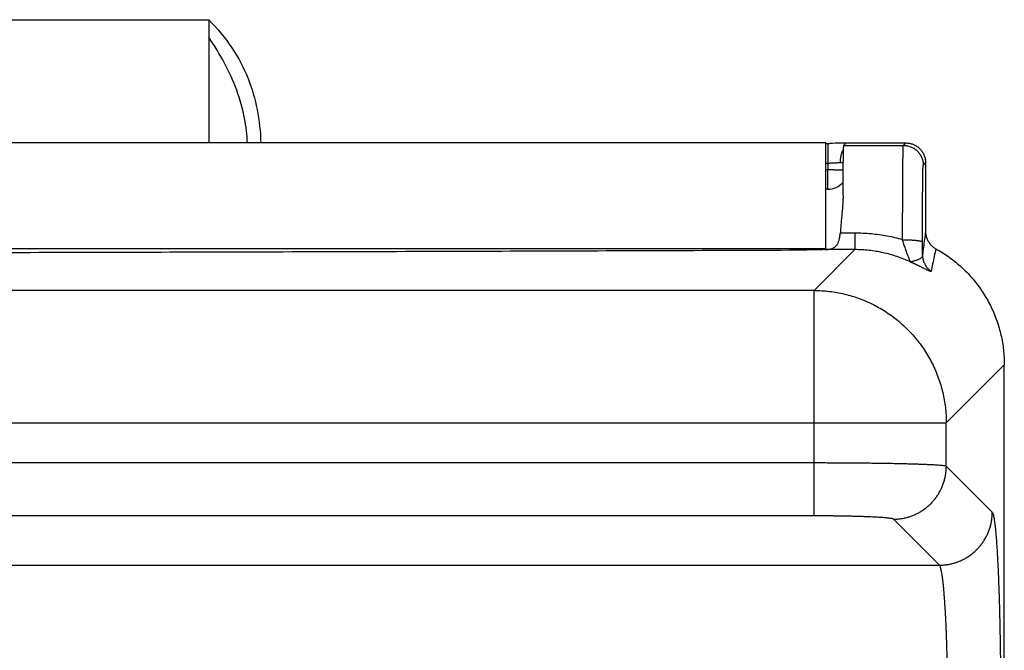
# Model space of a CAD drawing. Header units: inches. Extents: x 0 to 34, y 0 to 22.
# Tile 22 of 109: x 6.553 to 7.297, y 8.657 to 9.133. Entities that reach past the tile are written whole.
import ezdxf

# ---------------------------------------------------------------- set-up
doc = ezdxf.new("R2010")
doc.units = ezdxf.units.IN
doc.header["$LTSCALE"] = 1.87
doc.header["$MEASUREMENT"] = 0
doc.layers.get('0').update_dxf_attribs({"linetype": 'CONTINUOUS'})

msp = doc.modelspace()

# ---------------------------------------------------------------- linework, layer by layer
at = {"color": 7, "linetype": 'CONTINUOUS'}
for p, q in [((5.46615, 9.13316), (6.69607, 9.13316)), ((6.69607, 9.13316), (6.69607, 9.04006)), ((7.16236, 9.04006), (3.96336, 9.04006)), ((7.16236, 8.95953), (7.16236, 9.04006)), ((7.16236, 9.03976), (7.1654, 9.03977)), ((7.16408, 9.03976), (7.16408, 9.02489)), ((7.1778, 9.04), (7.1718, 9.03986)), ((7.17606, 9.03827), (7.17786, 9.04006)), ((7.17606, 9.03827), (7.22106, 9.03827)), ((7.17786, 9.04006), (7.22286, 9.04006)), ((7.22106, 9.03827), (7.22286, 9.04006)), ((7.16236, 9.02489), (7.16408, 9.02489)), ((7.16236, 9.01993), (7.16404, 9.01993)), ((7.16408, 9.02489), (7.16404, 9.01993)), ((7.16404, 9.00506), (7.16404, 9.01993)), ((7.23606, 9.02327), (7.23786, 9.02506)), ((7.23786, 9.02506), (7.23786, 8.9733)), ((7.16404, 9.00506), (7.16236, 9.00506)), ((7.18445, 8.9719), (7.17336, 8.9719)), ((7.18445, 8.9719), (7.18445, 8.9595)), ((7.16236, 8.96006), (3.96336, 8.96006)), ((7.1536, 8.92865), (7.18445, 8.9595)), ((7.18445, 8.9595), (7.16183, 8.9595)), ((7.1536, 8.92865), (3.97211, 8.92865)), ((7.1536, 8.75839), (7.1536, 8.92865)), ((7.25351, 8.82875), (7.29736, 8.8726)), ((7.29736, 5.58997), (7.29736, 8.8726)), ((3.87221, 8.82875), (7.25351, 8.82875)), ((7.25351, 8.79585), (7.25351, 8.82875)), ((7.1536, 8.79835), (3.97211, 8.79835)), ((7.28824, 8.76111), (7.25351, 8.79585)), ((7.1536, 8.75839), (3.97211, 8.75839)), ((7.24828, 8.72115), (7.21355, 8.75589)), ((3.87743, 8.72115), (7.24828, 8.72115))]:
    msp.add_line(p, q, dxfattribs=at)
msp.add_lwpolyline([(7.1718, 9.03986), (7.16965, 9.03981), (7.16752, 9.03978), (7.1654, 9.03977)], dxfattribs=at)
msp.add_arc((7.16404, 9.02006), 0.015, 270, 320.13441, dxfattribs=at)
for points, knots in [([(6.69607, 9.13316), (6.7095, 9.11979), (6.72843, 9.09117), (6.73495, 9.05741), (6.73539, 9.04006)], [0, 0, 0, 0, 0.519576, 1, 1, 1, 1]), ([(6.72532, 9.04006), (6.72509, 9.04633), (6.72348, 9.05993), (6.71775, 9.08002), (6.70846, 9.10044), (6.70046, 9.11349), (6.69607, 9.11989)], [0, 0, 0, 0, 0.213839, 0.475893, 0.737946, 1, 1, 1, 1]), ([(7.17588, 9.03562), (7.17581, 9.03549), (7.17553, 9.03503), (7.1751, 9.03418), (7.17462, 9.03305), (7.17421, 9.03186), (7.17387, 9.03061), (7.17359, 9.02931), (7.17339, 9.02797), (7.17327, 9.02662), (7.17324, 9.0257), (7.17323, 9.02525)], [0, 0, 0, 0, 0.040457, 0.149651, 0.26287, 0.379724, 0.499741, 0.622385, 0.747065, 0.873154, 1, 1, 1, 1]), ([(7.17548, 9.00036), (7.17548, 9.00168), (7.1755, 9.00426), (7.17552, 9.00806), (7.17555, 9.01167), (7.17558, 9.0151), (7.17561, 9.01833), (7.17564, 9.02135), (7.17567, 9.02414), (7.17571, 9.02671), (7.17574, 9.02903), (7.17578, 9.03111), (7.17582, 9.03293), (7.17586, 9.03448), (7.17589, 9.03577), (7.17594, 9.03679), (7.17596, 9.03754), (7.17603, 9.03798), (7.17602, 9.03822), (7.17606, 9.03827)], [0, 0, 0, 0, 0.104372, 0.204487, 0.299961, 0.390509, 0.475749, 0.555453, 0.629267, 0.697004, 0.758358, 0.813176, 0.86121, 0.90234, 0.936383, 0.96325, 0.982831, 0.995079, 1, 1, 1, 1]), ([(7.22051, 8.96697), (7.22051, 8.96857), (7.22051, 8.97174), (7.22052, 8.97648), (7.22053, 8.98115), (7.22054, 8.98574), (7.22055, 8.99022), (7.22056, 8.99459), (7.22058, 8.99883), (7.2206, 9.00292), (7.22062, 9.00685), (7.22064, 9.0106), (7.22066, 9.01416), (7.22069, 9.01752), (7.22071, 9.02065), (7.22074, 9.02356), (7.22077, 9.02623), (7.2208, 9.02865), (7.22083, 9.03081), (7.22086, 9.0327), (7.22089, 9.03433), (7.22092, 9.03567), (7.22096, 9.03672), (7.22097, 9.03751), (7.22104, 9.03797), (7.22102, 9.03822), (7.22106, 9.03827)], [0, 0, 0, 0, 0.067174, 0.133667, 0.199235, 0.263642, 0.326651, 0.388032, 0.447557, 0.505006, 0.560164, 0.612827, 0.662798, 0.709892, 0.753936, 0.794766, 0.832235, 0.866205, 0.896552, 0.923164, 0.945944, 0.96481, 0.979691, 0.990536, 0.997307, 1, 1, 1, 1]), ([(7.22106, 9.03827), (7.22153, 9.03827), (7.22245, 9.03822), (7.22382, 9.03803), (7.22517, 9.03772), (7.22649, 9.03727), (7.22776, 9.03671), (7.22897, 9.03604), (7.23012, 9.03525), (7.23118, 9.03437), (7.23216, 9.03339), (7.23305, 9.03232), (7.23383, 9.03118), (7.23451, 9.02996), (7.23507, 9.02869), (7.23551, 9.02738), (7.23583, 9.02603), (7.23602, 9.02465), (7.23606, 9.02373), (7.23606, 9.02327)], [0, 0, 0, 0, 0.058822, 0.117645, 0.176468, 0.235292, 0.294115, 0.352939, 0.411764, 0.470588, 0.529412, 0.588237, 0.647061, 0.705885, 0.764709, 0.823532, 0.882355, 0.941178, 1, 1, 1, 1]), ([(7.22286, 9.04006), (7.22332, 9.04006), (7.22425, 9.04002), (7.22562, 9.03983), (7.22697, 9.03951), (7.22829, 9.03907), (7.22955, 9.03851), (7.23077, 9.03783), (7.23191, 9.03705), (7.23298, 9.03616), (7.23396, 9.03518), (7.23485, 9.03412), (7.23563, 9.03297), (7.23631, 9.03176), (7.23687, 9.03049), (7.23731, 9.02917), (7.23762, 9.02782), (7.23782, 9.02645), (7.23786, 9.02552), (7.23786, 9.02506)], [0, 0, 0, 0, 0.058823, 0.117661, 0.176467, 0.235316, 0.294109, 0.352964, 0.41175, 0.470608, 0.529392, 0.58825, 0.647036, 0.705891, 0.764684, 0.823533, 0.882339, 0.941177, 1, 1, 1, 1]), ([(7.16404, 9.01993), (7.1645, 9.01993), (7.16542, 9.01992), (7.16679, 9.01991), (7.16813, 9.0199), (7.16944, 9.01989), (7.17071, 9.01989), (7.17191, 9.01988), (7.17305, 9.01988), (7.17412, 9.01988), (7.17496, 9.01988), (7.17546, 9.01988), (7.17562, 9.01988)], [0, 0, 0, 0, 0.119459, 0.237897, 0.354306, 0.467692, 0.577087, 0.681559, 0.780216, 0.872217, 0.956778, 1, 1, 1, 1]), ([(7.16408, 9.02489), (7.16455, 9.0249), (7.16548, 9.02492), (7.16687, 9.02496), (7.16825, 9.02503), (7.16959, 9.0251), (7.17087, 9.02517), (7.17208, 9.02523), (7.17286, 9.02525), (7.17323, 9.02525)], [0, 0, 0, 0, 0.151883, 0.304763, 0.456168, 0.603594, 0.744682, 0.877389, 1, 1, 1, 1]), ([(7.17323, 9.02525), (7.17358, 9.02525), (7.17425, 9.02525), (7.17507, 9.02525), (7.17554, 9.02525), (7.17569, 9.02525)], [0, 0, 0, 0, 0.426954, 0.819144, 1, 1, 1, 1]), ([(7.2355, 8.96534), (7.23551, 8.96668), (7.23551, 8.96937), (7.23552, 8.97337), (7.23553, 8.97732), (7.23554, 8.9812), (7.23555, 8.985), (7.23557, 8.98868), (7.23558, 8.99224), (7.2356, 8.99567), (7.23563, 8.99895), (7.23565, 9.00206), (7.23567, 9.005), (7.2357, 9.00775), (7.23573, 9.01031), (7.23576, 9.01266), (7.23579, 9.01479), (7.23582, 9.01669), (7.23585, 9.01836), (7.23589, 9.01979), (7.23592, 9.02098), (7.23596, 9.02191), (7.23597, 9.02261), (7.23604, 9.023), (7.23602, 9.02323), (7.23606, 9.02327)], [0, 0, 0, 0, 0.069684, 0.138869, 0.207201, 0.274327, 0.339904, 0.403603, 0.465156, 0.524349, 0.580974, 0.634805, 0.685622, 0.733222, 0.777402, 0.817975, 0.854788, 0.887696, 0.916576, 0.941329, 0.961856, 0.978035, 0.989793, 0.997105, 1, 1, 1, 1]), ([(7.17548, 9.00036), (7.17547, 8.99922), (7.17541, 8.99682), (7.17519, 8.9931), (7.17487, 8.98912), (7.17449, 8.98495), (7.17408, 8.98064), (7.17369, 8.97628), (7.17346, 8.97336), (7.17336, 8.9719)], [0, 0, 0, 0, 0.120256, 0.251584, 0.392031, 0.539633, 0.691841, 0.846244, 1, 1, 1, 1]), ([(7.16183, 8.9595), (7.16236, 8.95951), (7.16336, 8.95957), (7.16478, 8.95974), (7.16604, 8.96), (7.16716, 8.96035), (7.16815, 8.96078), (7.16902, 8.96131), (7.16979, 8.96192), (7.17046, 8.96261), (7.17104, 8.96338), (7.17155, 8.96422), (7.17198, 8.96514), (7.17235, 8.96613), (7.17266, 8.96718), (7.17291, 8.96829), (7.17311, 8.96945), (7.17326, 8.97066), (7.17334, 8.97148), (7.17336, 8.9719)], [0, 0, 0, 0, 0.081793, 0.155362, 0.22158, 0.281623, 0.33705, 0.389124, 0.439242, 0.488533, 0.538069, 0.588714, 0.640987, 0.695437, 0.752094, 0.811134, 0.872279, 0.935362, 1, 1, 1, 1]), ([(7.22051, 8.96697), (7.21858, 8.96751), (7.21469, 8.96851), (7.20876, 8.96974), (7.20275, 8.9707), (7.19668, 8.97139), (7.19057, 8.9718), (7.18649, 8.9719), (7.18445, 8.9719)], [0, 0, 0, 0, 0.164418, 0.330172, 0.496944, 0.664412, 0.832221, 1, 1, 1, 1]), ([(7.22657, 8.95013), (7.22655, 8.95017), (7.2265, 8.95029), (7.22639, 8.95052), (7.22624, 8.95087), (7.22604, 8.95132), (7.22579, 8.95191), (7.22548, 8.95264), (7.22512, 8.95352), (7.2247, 8.95455), (7.22423, 8.95575), (7.22372, 8.9571), (7.22318, 8.95858), (7.22262, 8.96017), (7.22207, 8.96184), (7.22152, 8.96355), (7.221, 8.96526), (7.22067, 8.9664), (7.22051, 8.96697)], [0, 0, 0, 0, 0.008107, 0.022205, 0.042698, 0.070346, 0.105767, 0.149593, 0.202484, 0.265052, 0.337086, 0.417859, 0.506349, 0.601008, 0.699894, 0.800862, 0.901663, 1, 1, 1, 1]), ([(7.22051, 8.96697), (7.22096, 8.96697), (7.22188, 8.96696), (7.22324, 8.96694), (7.22458, 8.96691), (7.22588, 8.96686), (7.22714, 8.9668), (7.22834, 8.96672), (7.22948, 8.96664), (7.23054, 8.96655), (7.23151, 8.96644), (7.2324, 8.96633), (7.23318, 8.9662), (7.23386, 8.96607), (7.23442, 8.96594), (7.23487, 8.9658), (7.2352, 8.96566), (7.23542, 8.96552), (7.2355, 8.96539), (7.2355, 8.96534)], [0, 0, 0, 0, 0.09022, 0.179669, 0.267627, 0.353356, 0.436141, 0.515297, 0.590169, 0.660143, 0.724647, 0.783161, 0.835227, 0.880453, 0.91853, 0.949263, 0.972635, 0.98902, 1, 1, 1, 1]), ([(7.23786, 8.9733), (7.23758, 8.97131), (7.23704, 8.96736), (7.23625, 8.96144), (7.23573, 8.95751), (7.23548, 8.95556)], [0, 0, 0, 0, 0.336315, 0.669684, 1, 1, 1, 1]), ([(7.23786, 8.9733), (7.23786, 8.97286), (7.2379, 8.97196), (7.23808, 8.97063), (7.23837, 8.96933), (7.23878, 8.96805), (7.2393, 8.96682), (7.23993, 8.96564), (7.24066, 8.96452), (7.24149, 8.96347), (7.24241, 8.96249), (7.24341, 8.96161), (7.24449, 8.96081), (7.24525, 8.96035), (7.24563, 8.96013)], [0, 0, 0, 0, 0.08331, 0.166931, 0.250528, 0.333769, 0.416984, 0.500505, 0.583997, 0.667127, 0.750228, 0.83363, 0.916998, 1, 1, 1, 1]), ([(7.16183, 8.9595), (7.16123, 8.95948), (7.16002, 8.95945), (7.15815, 8.95941), (7.15623, 8.95937), (7.15426, 8.95934), (7.15224, 8.95932), (7.15019, 8.9593), (7.14881, 8.95929), (7.14812, 8.95929)], [0, 0, 0, 0, 0.130703, 0.266805, 0.407318, 0.551355, 0.698787, 0.848702, 1, 1, 1, 1]), ([(7.22658, 8.95012), (7.22492, 8.9509), (7.22155, 8.95236), (7.21639, 8.95427), (7.21115, 8.95589), (7.20584, 8.95722), (7.20049, 8.95825), (7.19513, 8.95897), (7.18978, 8.9594), (7.18622, 8.9595), (7.18445, 8.9595)], [0, 0, 0, 0, 0.126618, 0.253034, 0.379178, 0.504888, 0.630002, 0.754352, 0.87775, 1, 1, 1, 1]), ([(7.23548, 8.95556), (7.23548, 8.95634), (7.23549, 8.95794), (7.2355, 8.96035), (7.2355, 8.96283), (7.2355, 8.9645), (7.2355, 8.96534)], [0, 0, 0, 0, 0.24069, 0.488013, 0.741315, 1, 1, 1, 1]), ([(7.24563, 8.96013), (7.24522, 8.95824), (7.2444, 8.95446), (7.24319, 8.94882), (7.24241, 8.94507), (7.24203, 8.9432)], [0, 0, 0, 0, 0.336396, 0.669883, 1, 1, 1, 1]), ([(7.24563, 8.96013), (7.24727, 8.95923), (7.2505, 8.95734), (7.25517, 8.95423), (7.25967, 8.95086), (7.26396, 8.94724), (7.26805, 8.94339), (7.27191, 8.93932), (7.27553, 8.93504), (7.27891, 8.93055), (7.28204, 8.92589), (7.2849, 8.92106), (7.28748, 8.91607), (7.28977, 8.91094), (7.29178, 8.9057), (7.29349, 8.90035), (7.29489, 8.8949), (7.29599, 8.88939), (7.29678, 8.88383), (7.29725, 8.87822), (7.29736, 8.87447), (7.29736, 8.8726)], [0, 0, 0, 0, 0.05261, 0.105231, 0.157819, 0.210437, 0.263023, 0.315632, 0.368237, 0.420831, 0.473454, 0.526051, 0.578686, 0.631305, 0.683945, 0.7366, 0.789244, 0.841929, 0.894593, 0.947298, 1, 1, 1, 1]), ([(3.9776, 8.95929), (4.04791, 8.95902), (4.18859, 8.95851), (4.39969, 8.95786), (4.61096, 8.95732), (4.82235, 8.95689), (5.03385, 8.95656), (5.24543, 8.95634), (5.45704, 8.95623), (5.66867, 8.95623), (5.88029, 8.95634), (6.09186, 8.95656), (6.30336, 8.95689), (6.51476, 8.95732), (6.72603, 8.95786), (6.93713, 8.95851), (7.07781, 8.95902), (7.14812, 8.95929)], [0, 0, 0, 0, 0.066526, 0.133115, 0.199752, 0.26643, 0.333142, 0.399876, 0.466623, 0.533377, 0.600124, 0.666858, 0.73357, 0.800248, 0.866885, 0.933474, 1, 1, 1, 1]), ([(7.23548, 8.95556), (7.23547, 8.95515), (7.23535, 8.95438), (7.23479, 8.9534), (7.23402, 8.95269), (7.23312, 8.95215), (7.23212, 8.95172), (7.23109, 8.95138), (7.23007, 8.95108), (7.2291, 8.95082), (7.2282, 8.95058), (7.22734, 8.95046), (7.22684, 8.95012), (7.22657, 8.95013)], [0, 0, 0, 0, 0.10969, 0.203889, 0.294538, 0.387588, 0.484595, 0.582815, 0.678354, 0.768138, 0.851339, 0.927619, 1, 1, 1, 1]), ([(7.23548, 8.95556), (7.23548, 8.95512), (7.23552, 8.95424), (7.2357, 8.95293), (7.23599, 8.95164), (7.23639, 8.95038), (7.23691, 8.94916), (7.23753, 8.94799), (7.23825, 8.94687), (7.23906, 8.94583), (7.23997, 8.94486), (7.24096, 8.94398), (7.24166, 8.94345), (7.24203, 8.9432)], [0, 0, 0, 0, 0.090813, 0.181659, 0.272518, 0.363391, 0.454281, 0.545188, 0.636115, 0.72706, 0.818023, 0.909004, 1, 1, 1, 1]), ([(7.24203, 8.9432), (7.24202, 8.94315), (7.24188, 8.94304), (7.24158, 8.94309), (7.24116, 8.94319), (7.24059, 8.94341), (7.23989, 8.94371), (7.23908, 8.94408), (7.23821, 8.94451), (7.2373, 8.94495), (7.23641, 8.9454), (7.23554, 8.94583), (7.23472, 8.94624), (7.23394, 8.94663), (7.23321, 8.94699), (7.23252, 8.94733), (7.23188, 8.94764), (7.23128, 8.94793), (7.23073, 8.94819), (7.23021, 8.94844), (7.22974, 8.94866), (7.2293, 8.94887), (7.2289, 8.94906), (7.22853, 8.94923), (7.22818, 8.94939), (7.22784, 8.94955), (7.22753, 8.94969), (7.22725, 8.94982), (7.22699, 8.94994), (7.22677, 8.95004), (7.22664, 8.9501), (7.22658, 8.95012)], [0, 0, 0, 0, 0.009599, 0.025649, 0.051309, 0.086855, 0.131828, 0.184757, 0.243095, 0.303164, 0.362243, 0.419087, 0.473058, 0.524013, 0.571872, 0.616553, 0.658149, 0.696841, 0.732851, 0.76629, 0.797078, 0.825261, 0.85108, 0.875086, 0.897678, 0.919056, 0.939187, 0.957751, 0.974372, 0.98868, 1, 1, 1, 1]), ([(7.1536, 8.92865), (7.15554, 8.92865), (7.15941, 8.92853), (7.1652, 8.92801), (7.17095, 8.92716), (7.17665, 8.92597), (7.18226, 8.92446), (7.18778, 8.92262), (7.19318, 8.92047), (7.19845, 8.918), (7.20357, 8.91523), (7.20851, 8.91217), (7.21328, 8.90883), (7.21784, 8.90522), (7.22218, 8.90135), (7.22629, 8.89723), (7.23016, 8.89288), (7.23376, 8.88832), (7.2371, 8.88355), (7.24015, 8.8786), (7.24291, 8.87349), (7.24537, 8.86821), (7.24752, 8.86281), (7.24935, 8.85729), (7.25085, 8.85168), (7.25203, 8.84601), (7.25287, 8.84029), (7.25338, 8.83453), (7.2535, 8.83068), (7.25351, 8.82875)], [0, 0, 0, 0, 0.037047, 0.0741, 0.111157, 0.148218, 0.185284, 0.222352, 0.259422, 0.296494, 0.333568, 0.370644, 0.407722, 0.444806, 0.481892, 0.518974, 0.556049, 0.593117, 0.630178, 0.667235, 0.704299, 0.741389, 0.778482, 0.815539, 0.852535, 0.889463, 0.92633, 0.963162, 1, 1, 1, 1]), ([(7.25351, 8.79585), (7.25338, 8.79592), (7.253, 8.79603), (7.25227, 8.79617), (7.25123, 8.79631), (7.24987, 8.79645), (7.24821, 8.79659), (7.24624, 8.79672), (7.24398, 8.79686), (7.24142, 8.79699), (7.23859, 8.79712), (7.23549, 8.79724), (7.23212, 8.79736), (7.2285, 8.79747), (7.22465, 8.79758), (7.22058, 8.79768), (7.21629, 8.79778), (7.2118, 8.79787), (7.20712, 8.79795), (7.20227, 8.79802), (7.19727, 8.79809), (7.19213, 8.79815), (7.18686, 8.79821), (7.18148, 8.79825), (7.17602, 8.79829), (7.17048, 8.79832), (7.16488, 8.79834), (7.15925, 8.79835), (7.15549, 8.79835), (7.1536, 8.79835)], [0, 0, 0, 0, 0.00433, 0.011739, 0.02227, 0.035911, 0.052626, 0.072366, 0.095069, 0.120664, 0.149066, 0.180179, 0.213895, 0.250099, 0.288673, 0.329497, 0.372449, 0.417401, 0.464215, 0.512747, 0.562841, 0.61434, 0.667083, 0.720901, 0.775625, 0.83108, 0.887089, 0.943461, 1, 1, 1, 1]), ([(7.21355, 8.75589), (7.2145, 8.75589), (7.2164, 8.75596), (7.21923, 8.75627), (7.22204, 8.75678), (7.2248, 8.75749), (7.22751, 8.7584), (7.23014, 8.75949), (7.23269, 8.76077), (7.23515, 8.76223), (7.23749, 8.76386), (7.23971, 8.76565), (7.2418, 8.76759), (7.24374, 8.76968), (7.24554, 8.7719), (7.24717, 8.77425), (7.24862, 8.7767), (7.2499, 8.77925), (7.251, 8.78189), (7.2519, 8.78459), (7.25261, 8.78736), (7.25312, 8.79016), (7.25343, 8.793), (7.25351, 8.7949), (7.25351, 8.79585)], [0, 0, 0, 0, 0.04543, 0.090865, 0.136307, 0.181754, 0.227207, 0.272665, 0.318126, 0.363591, 0.409059, 0.454528, 0.499999, 0.545469, 0.590938, 0.636406, 0.681871, 0.727332, 0.77279, 0.818243, 0.863691, 0.909133, 0.95457, 1, 1, 1, 1]), ([(7.24828, 8.72115), (7.24923, 8.72115), (7.25113, 8.72122), (7.25397, 8.72153), (7.25677, 8.72204), (7.25954, 8.72275), (7.26224, 8.72366), (7.26488, 8.72475), (7.26743, 8.72603), (7.26988, 8.72749), (7.27223, 8.72912), (7.27445, 8.73091), (7.27654, 8.73286), (7.27848, 8.73495), (7.28027, 8.73717), (7.2819, 8.73951), (7.28336, 8.74196), (7.28464, 8.74451), (7.28574, 8.74715), (7.28664, 8.74986), (7.28735, 8.75262), (7.28786, 8.75543), (7.28817, 8.75826), (7.28824, 8.76016), (7.28824, 8.76111)], [0, 0, 0, 0, 0.04543, 0.090866, 0.136308, 0.181756, 0.227209, 0.272666, 0.318128, 0.363593, 0.40906, 0.454529, 0.5, 0.54547, 0.590939, 0.636406, 0.681871, 0.727333, 0.772791, 0.818243, 0.863691, 0.909133, 0.95457, 1, 1, 1, 1]), ([(7.28824, 8.76111), (7.2884, 8.76096), (7.28867, 8.76044), (7.289, 8.75945), (7.28933, 8.75804), (7.28967, 8.75623), (7.29, 8.75401), (7.29033, 8.75138), (7.29065, 8.74837), (7.29097, 8.74496), (7.29127, 8.74118), (7.29157, 8.73704), (7.29186, 8.73253), (7.29214, 8.72769), (7.29241, 8.72251), (7.29267, 8.71702), (7.29291, 8.71123), (7.29314, 8.70515), (7.29336, 8.69881), (7.29356, 8.69222), (7.29374, 8.68539), (7.29391, 8.67835), (7.29407, 8.67112), (7.2942, 8.66372), (7.29432, 8.65616), (7.29442, 8.64846), (7.29451, 8.64066), (7.29457, 8.63276), (7.29462, 8.6248), (7.29465, 8.61679), (7.29467, 8.60875), (7.29466, 8.60071), (7.29463, 8.59269), (7.29459, 8.58471), (7.29453, 8.57681), (7.29448, 8.57158), (7.29445, 8.56898)], [0, 0, 0, 0, 0.003428, 0.00883, 0.016315, 0.025903, 0.037579, 0.051317, 0.067091, 0.084859, 0.104575, 0.126186, 0.149644, 0.174889, 0.201839, 0.230408, 0.260533, 0.292148, 0.325152, 0.359441, 0.394929, 0.43153, 0.469142, 0.507655, 0.546962, 0.586955, 0.627528, 0.668582, 0.709997, 0.751641, 0.793401, 0.835199, 0.876928, 0.918418, 0.959498, 1, 1, 1, 1]), ([(7.21355, 8.75589), (7.21347, 8.75596), (7.21319, 8.75609), (7.21267, 8.75624), (7.2119, 8.7564), (7.2109, 8.75656), (7.20966, 8.75671), (7.2082, 8.75686), (7.20651, 8.75701), (7.20461, 8.75716), (7.2025, 8.75729), (7.20019, 8.75743), (7.19769, 8.75755), (7.19502, 8.75767), (7.19217, 8.75778), (7.18917, 8.75788), (7.18603, 8.75798), (7.18275, 8.75806), (7.17936, 8.75814), (7.17585, 8.75821), (7.17226, 8.75826), (7.1686, 8.75831), (7.16488, 8.75835), (7.16113, 8.75837), (7.15737, 8.75839), (7.15486, 8.75839), (7.1536, 8.75839)], [0, 0, 0, 0, 0.005453, 0.014546, 0.027515, 0.044406, 0.065175, 0.089743, 0.118, 0.149793, 0.184994, 0.223486, 0.265151, 0.309809, 0.357257, 0.407287, 0.459688, 0.51427, 0.570845, 0.62922, 0.689119, 0.750221, 0.812198, 0.874719, 0.937435, 1, 1, 1, 1]), ([(7.25429, 8.64675), (7.25425, 8.64872), (7.25416, 8.65261), (7.254, 8.65836), (7.25382, 8.66395), (7.25363, 8.66937), (7.25341, 8.67459), (7.25319, 8.67961), (7.25294, 8.68441), (7.25268, 8.68897), (7.2524, 8.69327), (7.25212, 8.69731), (7.25181, 8.70106), (7.2515, 8.70453), (7.25118, 8.70769), (7.25084, 8.71053), (7.2505, 8.71305), (7.25015, 8.71524), (7.2498, 8.7171), (7.24944, 8.71861), (7.24909, 8.71979), (7.24873, 8.72061), (7.24844, 8.72103), (7.24828, 8.72115)], [0, 0, 0, 0, 0.078756, 0.155626, 0.230388, 0.302824, 0.372718, 0.439863, 0.504053, 0.56507, 0.622707, 0.676775, 0.727112, 0.77357, 0.816002, 0.854275, 0.888277, 0.917922, 0.943144, 0.963905, 0.980201, 0.992119, 1, 1, 1, 1])]:
    msp.add_open_spline(points, degree=3, knots=knots, dxfattribs=at)

doc.saveas('drawing.dxf')
